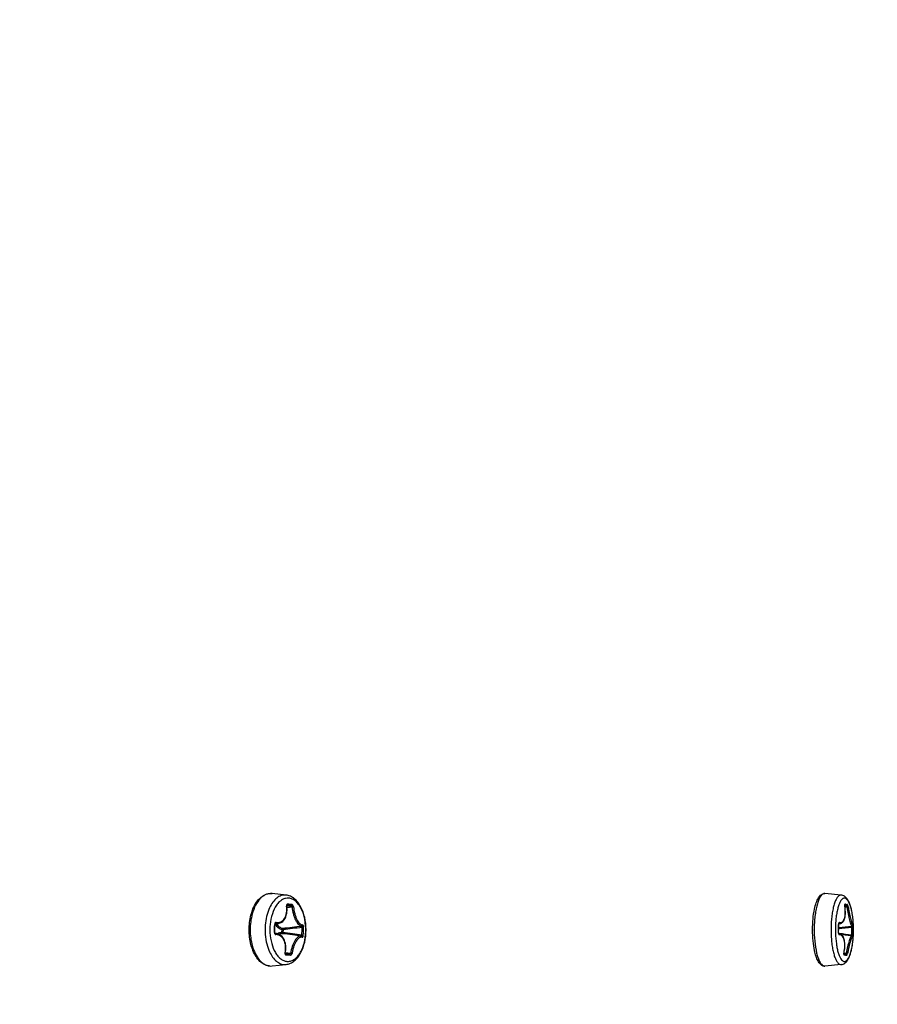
# Model space of a CAD drawing. Header units: millimetres. Extents: x 0 to 420, y 0 to 297.
# Tile 68 of 256: x 154.23 to 162.46, y 57.75 to 67.21. Entities that reach past the tile are written whole.
import ezdxf

# ---------------------------------------------------------------- set-up
doc = ezdxf.new("R2010")
doc.units = ezdxf.units.MM
doc.header["$LTSCALE"] = 23.1
doc.layers.get('0').update_dxf_attribs({"linetype": 'CONTINUOUS'})
doc.layers.add('DIM_PILOTEES', color=7, linetype='CONTINUOUS')
doc.styles.get("Standard").update_dxf_attribs({"font": 'txt', "width": 0.7})
doc.dimstyles.new('DIMSTYLE_1', dxfattribs={"dimtxt": 2.5, "dimasz": 3.5, "dimexe": 2, "dimexo": 0, "dimtad": 1, "dimdec": 0, "dimlfac": 10, "dimdsep": 46, "dimtxsty": 'Standard', "dimblk": '_FILLED', "dimblk1": '_FILLED', "dimblk2": '_FILLED', "dimcen": 0.09, "dimazin": 2, "dimtp": 1.2, "dimtm": 1.2, "dimtfac": 1, "dimtdec": 0, "dimtofl": 0, "dimtmove": 0, "dimatfit": 3, "dimldrblk": '_FILLED', "dimfxl": 0, "dimtolj": 1, "dimarcsym": 0})
doc.dimstyles.new('DIMSTYLE_7', dxfattribs={"dimtxt": 2.5, "dimasz": 3.5, "dimexe": 2, "dimexo": 0, "dimtad": 1, "dimlfac": 10, "dimdsep": 46, "dimtxsty": 'Standard', "dimblk": '_FILLED', "dimblk1": '_FILLED', "dimblk2": '_FILLED', "dimcen": 0.09, "dimazin": 2, "dimtp": 0.8, "dimtm": 0.8, "dimtfac": 1, "dimtofl": 0, "dimtmove": 0, "dimatfit": 3, "dimldrblk": '_FILLED', "dimfxl": 0, "dimtolj": 1, "dimarcsym": 0})

# ---------------------------------------------------------------- blocks, each defined once
blk = doc.blocks.new('_FILLED')
at = {"color": 0, "linetype": 'ByBlock'}
blk.add_solid([(0, 0), (-1, 0.1429), (-1, -0.1429)], dxfattribs=at)
blk = doc.blocks.new('*D11')
at = {"layer": 'DIM_PILOTEES', "color": 2, "linetype": 'Continuous'}
for p, q in [((71.9766, 76.6635), (71.9766, 40.0703)), ((176.2736, 76.6492), (176.2736, 40.0703)), ((71.9766, 42.0703), (124.1251, 42.0703)), ((176.2736, 42.0703), (124.1251, 42.0703))]:
    blk.add_line(p, q, dxfattribs=at)
at = {"layer": 'DIM_PILOTEES', "color": 2, "linetype": 'Continuous', "xscale": 3.5, "yscale": 3.5, "zscale": 3.5, "rotation": 180}
blk.add_blockref('_FILLED', (71.9766, 42.0703), dxfattribs=at)
at = {"layer": 'DIM_PILOTEES', "color": 2, "linetype": 'Continuous', "xscale": 3.5, "yscale": 3.5, "zscale": 3.5}
blk.add_blockref('_FILLED', (176.2736, 42.0703), dxfattribs=at)
at = {"layer": 'DIM_PILOTEES', "color": 2, "linetype": 'Continuous', "insert": (123.9097, 45.1953), "char_height": 2.5, "width": 10.714286, "attachment_point": 2, "line_spacing_factor": 0.9}
blk.add_mtext('{\\ftxt;\\W0.0001;\\H0.0001;\\~}{\\ftxt;\\W2.8571428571;\\H2.5; }{\\ftxt;\\W0.0001;\\H0.0001;\\~}', dxfattribs=at)
blk = doc.blocks.new('*D13')
at = {"layer": 'DIM_PILOTEES', "color": 2, "linetype": 'Continuous'}
for p, q in [((78.3252, 76.657), (78.3252, 46.986)), ((169.9252, 76.657), (169.9252, 46.986)), ((78.3252, 48.986), (124.1252, 48.986)), ((169.9252, 48.986), (124.1252, 48.986))]:
    blk.add_line(p, q, dxfattribs=at)
at = {"layer": 'DIM_PILOTEES', "color": 2, "linetype": 'Continuous', "xscale": 3.5, "yscale": 3.5, "zscale": 3.5, "rotation": 180}
blk.add_blockref('_FILLED', (78.3252, 48.986), dxfattribs=at)
at = {"layer": 'DIM_PILOTEES', "color": 2, "linetype": 'Continuous', "xscale": 3.5, "yscale": 3.5, "zscale": 3.5}
blk.add_blockref('_FILLED', (169.9252, 48.986), dxfattribs=at)
at = {"layer": 'DIM_PILOTEES', "color": 2, "linetype": 'Continuous', "insert": (123.7808, 52.111), "char_height": 2.5, "width": 8.035714, "attachment_point": 2, "line_spacing_factor": 0.9}
blk.add_mtext('{\\ftxt;\\W0.0001;\\H0.0001;\\~}{\\ftxt;\\W2.1428571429;\\H2.5; }{\\ftxt;\\W0.0001;\\H0.0001;\\~}', dxfattribs=at)

msp = doc.modelspace()

# ---------------------------------------------------------------- linework, layer by layer
at = {"color": 7, "linetype": 'Continuous'}
for p, q in [((156.6461, 58.8142), (156.6473, 58.814)), ((156.6473, 58.814), (156.6462, 58.8141)), ((156.7818, 58.7997), (156.6473, 58.814)), ((156.7818, 58.7997), (156.7808, 58.7998)), ((162.1114, 58.8002), (161.9545, 58.8145)), ((156.7888, 58.692), (156.832, 58.6968)), ((156.7893, 58.7009), (156.7895, 58.7009)), ((156.7903, 58.6807), (156.8403, 58.6859)), ((162.1444, 58.702), (162.145, 58.6957)), ((162.1454, 58.6929), (162.146, 58.6928)), ((162.1457, 58.6952), (162.1616, 58.6968)), ((162.1474, 58.684), (162.1676, 58.6859)), ((162.1474, 58.684), (162.1676, 58.6859)), ((162.1513, 58.6989), (162.1616, 58.6968)), ((162.1599, 58.7109), (162.1703, 58.7087)), ((156.6707, 58.4415), (156.6737, 58.4412)), ((156.7046, 58.5267), (156.677, 58.5232)), ((156.6793, 58.5268), (156.6816, 58.5271)), ((156.6816, 58.5271), (156.6799, 58.5271)), ((156.7401, 58.4717), (156.7391, 58.4394)), ((156.7531, 58.4712), (156.7521, 58.4388)), ((162.0851, 58.4415), (162.0863, 58.4413)), ((162.0868, 58.5254), (162.0863, 58.5201)), ((162.0863, 58.5181), (162.0863, 58.5184)), ((162.0863, 58.5184), (162.0875, 58.5181)), ((162.0993, 58.5263), (162.0882, 58.5251)), ((156.6893, 58.4297), (156.6765, 58.4313)), ((156.6775, 58.4305), (156.6786, 58.4304)), ((156.6778, 58.4304), (156.6786, 58.4304)), ((156.9263, 58.4068), (156.8429, 58.4175)), ((156.8482, 58.4168), (156.8484, 58.4168)), ((156.9296, 58.4062), (156.9263, 58.4068)), ((156.9313, 58.4058), (156.9296, 58.4062)), ((156.9319, 58.4067), (156.9323, 58.4075)), ((162.09, 58.4302), (162.0879, 58.4304)), ((162.0885, 58.4293), (162.0879, 58.4304)), ((162.211, 58.407), (162.1163, 58.4174)), ((162.213, 58.4065), (162.2129, 58.4157)), ((156.7748, 58.2376), (156.7758, 58.2374)), ((156.7751, 58.248), (156.8265, 58.242)), ((156.7756, 58.2362), (156.7753, 58.2363)), ((156.7756, 58.2362), (156.7753, 58.2363)), ((156.7965, 58.2342), (156.7756, 58.2362)), ((156.7758, 58.2374), (156.8176, 58.2322)), ((156.8033, 58.2222), (156.781, 58.2244)), ((156.8176, 58.2322), (156.7965, 58.2342)), ((156.8246, 58.2202), (156.8033, 58.2222)), ((162.1448, 58.2341), (162.1379, 58.2354)), ((162.1384, 58.2467), (162.139, 58.2465)), ((162.1385, 58.2443), (162.1607, 58.242)), ((162.1387, 58.2443), (162.1607, 58.242)), ((162.1539, 58.2323), (162.1448, 58.2341)), ((162.1552, 58.2321), (162.1539, 58.2323)), ((156.6473, 58.1191), (156.7818, 58.1334)), ((161.9417, 58.1203), (161.9465, 58.119)), ((162.1114, 58.1329), (161.9545, 58.1186))]:
    msp.add_line(p, q, dxfattribs=at)
for points in [[(156.7046, 58.5267), (156.7063, 58.527), (156.7157, 58.529), (156.7249, 58.532), (156.7337, 58.5362), (156.7421, 58.5414), (156.7499, 58.5476), (156.7572, 58.5547), (156.7639, 58.5628), (156.77, 58.5717), (156.7754, 58.5815), (156.7801, 58.592), (156.784, 58.6033), (156.7871, 58.6151), (156.7894, 58.6275), (156.7909, 58.6403), (156.7916, 58.6535), (156.7914, 58.667), (156.7904, 58.6806), (156.7888, 58.6925)], [(156.7888, 58.6925), (156.7886, 58.6944), (156.7885, 58.6961), (156.7885, 58.6975), (156.7887, 58.6988), (156.7889, 58.6998), (156.7892, 58.7007), (156.7894, 58.7013), (156.7896, 58.7015)], [(162.0993, 58.5263), (162.1015, 58.5266), (162.1082, 58.5283), (162.1146, 58.5312), (162.1206, 58.5352), (162.1261, 58.5403), (162.1311, 58.5465), (162.1357, 58.5538), (162.1397, 58.5621), (162.1432, 58.5713), (162.1461, 58.5812), (162.1484, 58.5919), (162.1501, 58.6033), (162.1512, 58.6152), (162.1517, 58.6276), (162.1516, 58.6405), (162.151, 58.6537), (162.1497, 58.6671), (162.148, 58.6808), (162.146, 58.6928)], [(162.146, 58.6928), (162.1457, 58.6941), (162.1455, 58.6959), (162.1453, 58.6976), (162.1452, 58.6991), (162.1451, 58.7005), (162.1451, 58.7018), (162.1452, 58.7028), (162.1453, 58.7037), (162.1454, 58.7043), (162.1454, 58.7047)], [(156.6737, 58.4412), (156.6743, 58.4526), (156.6749, 58.466), (156.6754, 58.4795), (156.6758, 58.4929), (156.676, 58.5064), (156.6761, 58.5179)], [(156.6769, 58.4309), (156.6764, 58.4315), (156.6758, 58.4322), (156.6753, 58.4331), (156.6748, 58.4342), (156.6744, 58.4355), (156.674, 58.4369), (156.6738, 58.4384), (156.6737, 58.4399), (156.6737, 58.4412)], [(156.6761, 58.5179), (156.6762, 58.5198), (156.6765, 58.5214), (156.6769, 58.5228)], [(156.6769, 58.5228), (156.6774, 58.5241), (156.6779, 58.5251), (156.6785, 58.526), (156.6791, 58.5266), (156.6795, 58.5269), (156.6798, 58.5271), (156.6799, 58.5271)], [(162.0863, 58.4413), (162.0868, 58.4527), (162.0872, 58.4661), (162.0875, 58.4796), (162.0876, 58.4931), (162.0876, 58.5066), (162.0875, 58.5181)], [(162.0879, 58.4304), (162.0876, 58.4311), (162.0872, 58.4323), (162.0868, 58.4338), (162.0865, 58.4355), (162.0863, 58.4374), (162.0863, 58.4395), (162.0863, 58.4413)], [(162.0875, 58.5181), (162.0875, 58.5199), (162.0877, 58.5218), (162.0879, 58.5235), (162.0882, 58.525)], [(162.0882, 58.525), (162.0885, 58.5262), (162.0889, 58.5272), (162.0892, 58.5279), (162.0894, 58.5282)], [(156.6778, 58.4304), (156.6778, 58.4304), (156.6776, 58.4305), (156.6773, 58.4306), (156.6769, 58.4309)], [(156.7749, 58.2464), (156.7772, 58.2584), (156.7791, 58.2725), (156.7802, 58.2864), (156.7803, 58.3002), (156.7795, 58.3138), (156.7778, 58.327), (156.7753, 58.3397), (156.7719, 58.3518), (156.7677, 58.3634), (156.7627, 58.3742), (156.7569, 58.3843), (156.7504, 58.3935), (156.7433, 58.4018), (156.7355, 58.4091), (156.7272, 58.4154), (156.7183, 58.4206), (156.709, 58.4248), (156.6993, 58.4278), (156.6892, 58.4297)], [(162.1185, 58.4153), (162.1126, 58.4207), (162.1062, 58.425), (162.0995, 58.428), (162.0926, 58.4298), (162.0899, 58.4302)], [(162.139, 58.2464), (162.1413, 58.2583), (162.1436, 58.2722), (162.1452, 58.286), (162.1463, 58.2996), (162.1467, 58.313), (162.1466, 58.326), (162.1459, 58.3386), (162.1445, 58.3507), (162.1426, 58.3623), (162.1401, 58.3732), (162.1369, 58.3834), (162.1332, 58.3928), (162.1289, 58.4013), (162.124, 58.4089), (162.1185, 58.4153)], [(162.2143, 58.4062), (162.212, 58.4069), (162.211, 58.407)], [(162.219, 58.4029), (162.2181, 58.4037), (162.2163, 58.4051), (162.2143, 58.4062)], [(156.7756, 58.2358), (156.7756, 58.2358), (156.7755, 58.236), (156.7753, 58.2364), (156.775, 58.2371), (156.7747, 58.238), (156.7745, 58.2392), (156.7744, 58.2405), (156.7744, 58.2421), (156.7745, 58.2438), (156.7747, 58.2456), (156.7749, 58.2464)], [(162.1379, 58.2354), (162.1379, 58.2365), (162.1379, 58.2378), (162.1379, 58.2392), (162.138, 58.2407), (162.1382, 58.2423), (162.1385, 58.2439), (162.1388, 58.2456), (162.139, 58.2464)], [(162.1383, 58.2328), (162.1383, 58.2327), (162.1382, 58.2329), (162.1382, 58.2332), (162.1381, 58.2337), (162.138, 58.2345), (162.1379, 58.2354)]]:
    msp.add_lwpolyline(points, dxfattribs=at)
for centre, radius, start, end in [((161.9519, 58.7861), 0.0286, 84.7929, 93.43758), ((162.1056, 58.7358), 0.0647, 79.12189, 84.77333), ((156.9625, 58.5208), 0.3733, 155.16043, 156.38528), ((156.5621, 58.6572), 0.2274, 8.881, 9.02685), ((156.7879, 58.7077), 0.00685, 282.35789, 285.05921), ((156.5938, 56.4515), 2.2579, 84.48225, 85.02757), ((156.5981, 56.4296), 2.2919, 84.48254, 85.04237), ((156.6209, 56.7343), 1.9738, 83.86103, 84.47691), ((156.6253, 56.7133), 2.0069, 83.86505, 84.47576), ((162.2095, 58.7047), 0.0651, 187.92271, 190.44968), ((162.079, 58.3221), 0.3837, 79.13974, 80.0771), ((162.0802, 58.2938), 0.4246, 79.18677, 80.772), ((157.1675, 58.4666), 0.5864, 175.63731, 182.25761), ((157.1596, 58.4666), 0.5326, 174.54978, 183.12382), ((155.1042, 58.5288), 1.5689, 356.81069, 359.61911), ((156.8209, 58.6108), 0.1694, 211.6245, 212.72721), ((155.3201, 71.8167), 13.4113, 276.11174, 276.90858), ((155.3852, 71.3612), 12.9624, 276.05759, 276.87181), ((155.5903, 58.4957), 1.3458, 356.5927, 359.83966), ((155.593, 58.4953), 1.3571, 356.59531, 359.84227), ((163.006, 58.4666), 1.1696, 179.99772, 180.21565), ((163.1732, 58.4666), 1.1596, 177.50573, 181.38745), ((163.1091, 58.4666), 1.0533, 176.99914, 181.78145), ((162.1286, 58.4396), 0.0436, 177.67842, 179.63072), ((160.7962, 58.5002), 1.2903, 357.39318, 0.7937), ((162.1281, 58.4396), 0.0431, 177.3956, 177.67604), ((162.1304, 58.519), 0.0441, 178.65521, 180.8163), ((162.1203, 58.52), 0.0339, 167.97761, 170.88814), ((160.593, 73.4813), 15.0768, 275.68848, 276.17224), ((160.5173, 74.1494), 15.7384, 275.72624, 276.19077), ((162.0966, 58.5635), 0.0375, 258.00216, 258.56782), ((161.0126, 58.4727), 1.2016, 357.28271, 0.91806), ((161.0143, 58.4721), 1.2117, 357.28445, 0.9198), ((161.1911, 58.4666), 1.0385, 355.41546, 2.64527), ((156.6788, 58.3477), 0.0827, 82.79733, 90.19495), ((155.0072, 44.0129), 14.521, 82.73733, 83.1212), ((155.2351, 45.7926), 12.7369, 82.33597, 83.15978), ((162.0863, 58.3966), 0.0338, 86.21461, 87.27714), ((162.0863, 58.3968), 0.0335, 83.95342, 86.2158), ((160.4355, 43.6319), 14.8903, 83.14457, 83.60707), ((156.8053, 58.2395), 0.0332, 167.4755, 169.91452), ((156.7763, 58.261), 0.0147, 256.51731, 264.4745), ((156.7735, 58.2298), 0.00667, 70.82585, 72.98685), ((162.2003, 58.2333), 0.0634, 169.07855, 170.43239), ((162.1984, 58.2337), 0.0614, 167.75854, 169.08057), ((161.8771, 56.7894), 1.459, 79.13089, 79.59309), ((161.9511, 57.1728), 1.0686, 78.58183, 79.14943), ((162.1546, 58.2334), 0.00122, 263.75718, 269.03348), ((156.6355, 58.2315), 0.1131, 263.10618, 264.47248), ((156.634, 58.2446), 0.1262, 264.4884, 276.0393), ((156.6354, 58.2312), 0.1127, 264.49265, 276.03618), ((156.7704, 58.2408), 0.108, 264.49012, 276.06142), ((161.9535, 58.153), 0.0347, 246.77283, 250.11933), ((161.9502, 58.1658), 0.0474, 259.13671, 275.14874)]:
    msp.add_arc(centre, radius, start, end, dxfattribs=at)
for points, knots in [([(156.6462, 58.8141), (156.6366, 58.8151), (156.6168, 58.8144), (156.5877, 58.8057), (156.5599, 58.7895), (156.5237, 58.7575), (156.4856, 58.7006), (156.4659, 58.6477), (156.4579, 58.6188)], [0, 0, 0, 0, 0.098798, 0.200335, 0.308456, 0.425856, 0.692386, 1, 1, 1, 1]), ([(156.4647, 58.6667), (156.4739, 58.689), (156.495, 58.7299), (156.5378, 58.7797), (156.5817, 58.8062), (156.6186, 58.8148), (156.637, 58.815), (156.6461, 58.8142)], [0, 0, 0, 0, 0.290079, 0.548321, 0.780091, 0.890628, 1, 1, 1, 1]), ([(156.7808, 58.7998), (156.766, 58.8013), (156.7342, 58.7975), (156.6904, 58.7725), (156.6523, 58.7313), (156.6326, 58.6967), (156.6238, 58.6776)], [0, 0, 0, 0, 0.211102, 0.439694, 0.701128, 1, 1, 1, 1]), ([(156.8088, 58.7702), (156.7984, 58.7712), (156.7766, 58.7697), (156.7451, 58.757), (156.716, 58.7346), (156.6795, 58.6912), (156.6456, 58.6177), (156.6327, 58.5523), (156.6294, 58.5172)], [0, 0, 0, 0, 0.092629, 0.189623, 0.295982, 0.414486, 0.688165, 1, 1, 1, 1]), ([(156.7818, 58.1334), (156.7961, 58.1349), (156.8247, 58.1428), (156.8632, 58.1668), (156.8964, 58.2008), (156.9345, 58.2592), (156.966, 58.3491), (156.9785, 58.4666), (156.966, 58.5841), (156.9345, 58.6739), (156.8964, 58.7323), (156.8632, 58.7664), (156.8247, 58.7904), (156.7961, 58.7982), (156.7818, 58.7997)], [0, 0, 0, 0, 0.051719, 0.105112, 0.161527, 0.22199, 0.35526, 0.500005, 0.644749, 0.778017, 0.838478, 0.89489, 0.948281, 1, 1, 1, 1]), ([(156.79, 58.163), (156.8012, 58.1619), (156.8249, 58.1638), (156.8586, 58.1789), (156.8895, 58.205), (156.9165, 58.2408), (156.939, 58.2849), (156.9626, 58.3544), (156.9758, 58.4504), (156.967, 58.5647), (156.9393, 58.6527), (156.9051, 58.7093), (156.8763, 58.7409), (156.844, 58.7624), (156.8203, 58.769), (156.8088, 58.7702)], [0, 0, 0, 0, 0.044492, 0.091468, 0.143577, 0.202125, 0.267205, 0.338023, 0.490643, 0.64551, 0.787055, 0.849302, 0.904927, 0.954521, 1, 1, 1, 1]), ([(161.9502, 58.8146), (161.947, 58.8144), (161.9404, 58.8129), (161.931, 58.8074), (161.9219, 58.799), (161.9094, 58.7829), (161.8954, 58.7554), (161.8814, 58.7147), (161.8696, 58.6655), (161.8606, 58.6095), (161.8547, 58.5485), (161.8511, 58.4634), (161.855, 58.3606), (161.8691, 58.2642), (161.8873, 58.1993), (161.9023, 58.1628), (161.9187, 58.1362), (161.9328, 58.1241), (161.9398, 58.1211)], [0, 0, 0, 0, 0.012833, 0.027017, 0.043366, 0.062355, 0.108961, 0.167108, 0.235656, 0.312738, 0.396025, 0.482891, 0.656102, 0.810436, 0.87458, 0.927708, 0.969145, 1, 1, 1, 1]), ([(161.8555, 58.6666), (161.8598, 58.687), (161.8693, 58.7235), (161.8868, 58.7652), (161.9041, 58.7904), (161.9184, 58.8045), (161.9354, 58.8136), (161.9483, 58.8151), (161.9545, 58.8145)], [0, 0, 0, 0, 0.325829, 0.590657, 0.702106, 0.803965, 0.902071, 1, 1, 1, 1]), ([(162.1114, 58.8002), (162.1086, 58.8005), (162.1026, 58.8001), (162.0937, 58.7965), (162.0852, 58.7903), (162.0734, 58.7777), (162.06, 58.755), (162.0463, 58.7206), (162.0346, 58.6781), (162.0251, 58.6289), (162.0182, 58.5745), (162.0156, 58.5366), (162.0147, 58.517)], [0, 0, 0, 0, 0.027344, 0.056405, 0.089185, 0.127001, 0.220145, 0.337788, 0.478362, 0.638602, 0.814165, 1, 1, 1, 1]), ([(162.1475, 58.7702), (162.1449, 58.7707), (162.1395, 58.7708), (162.1314, 58.7685), (162.1235, 58.7636), (162.1127, 58.7531), (162.1003, 58.7336), (162.0876, 58.7036), (162.0766, 58.6661), (162.0676, 58.6223), (162.0609, 58.5735), (162.0582, 58.5393), (162.0573, 58.5217)], [0, 0, 0, 0, 0.027916, 0.056815, 0.088929, 0.125827, 0.217035, 0.333277, 0.473344, 0.634134, 0.81137, 1, 1, 1, 1]), ([(162.1114, 58.1329), (162.1176, 58.1335), (162.1296, 58.1364), (162.1506, 58.1479), (162.1713, 58.1705), (162.1893, 58.2044), (162.2035, 58.245), (162.2147, 58.2921), (162.223, 58.345), (162.2282, 58.4021), (162.2301, 58.4615), (162.2288, 58.521), (162.2241, 58.5787), (162.2175, 58.6244), (162.2105, 58.6585), (162.2029, 58.6887), (162.1919, 58.7223), (162.1747, 58.7573), (162.1552, 58.7811), (162.1353, 58.7942), (162.1238, 58.7982), (162.1178, 58.7993)], [0, 0, 0, 0, 0.024783, 0.048733, 0.095251, 0.145143, 0.20221, 0.267307, 0.339525, 0.417, 0.497341, 0.57791, 0.656052, 0.729315, 0.763478, 0.795737, 0.854172, 0.905113, 0.951803, 0.975466, 1, 1, 1, 1]), ([(162.2285, 58.5145), (162.227, 58.547), (162.2227, 58.5941), (162.2118, 58.6533), (162.202, 58.6907), (162.1905, 58.7221), (162.1759, 58.7502), (162.1594, 58.7679), (162.1475, 58.7702)], [0, 0, 0, 0, 0.352144, 0.510003, 0.650407, 0.770351, 0.868057, 1, 1, 1, 1]), ([(156.4452, 58.6075), (156.4465, 58.6126), (156.452, 58.6327), (156.4589, 58.6524), (156.4647, 58.6667)], [0, 0, 0, 0, 0.255977, 1, 1, 1, 1]), ([(156.6205, 58.6704), (156.6099, 58.6462), (156.5931, 58.5937), (156.585, 58.5394), (156.5828, 58.5112)], [0, 0, 0, 0, 0.482499, 1, 1, 1, 1]), ([(156.6885, 58.5376), (156.6961, 58.5364), (156.7115, 58.5362), (156.7338, 58.5429), (156.7535, 58.5566), (156.7695, 58.5763), (156.7811, 58.601), (156.7907, 58.6399), (156.7901, 58.6714), (156.7869, 58.6923)], [0, 0, 0, 0, 0.107842, 0.213626, 0.322655, 0.439406, 0.566294, 0.70346, 1, 1, 1, 1]), ([(156.7962, 58.7129), (156.7946, 58.7131), (156.791, 58.7121), (156.7876, 58.7071), (156.7861, 58.7005), (156.7863, 58.6955), (156.7868, 58.6929)], [0, 0, 0, 0, 0.189282, 0.408586, 0.683005, 1, 1, 1, 1]), ([(156.7962, 58.7129), (156.7965, 58.7104), (156.7958, 58.7054), (156.7918, 58.7017), (156.7897, 58.7011)], [0, 0, 0, 0, 0.529653, 1, 1, 1, 1]), ([(156.8398, 58.7087), (156.8402, 58.706), (156.8392, 58.7005), (156.8344, 58.6971), (156.832, 58.6968)], [0, 0, 0, 0, 0.526784, 1, 1, 1, 1]), ([(156.8403, 58.6859), (156.8398, 58.6885), (156.8381, 58.693), (156.8341, 58.6966), (156.832, 58.6968)], [0, 0, 0, 0, 0.567552, 1, 1, 1, 1]), ([(156.8534, 58.6864), (156.8532, 58.6891), (156.852, 58.6945), (156.8485, 58.7026), (156.8435, 58.7083), (156.8398, 58.7087)], [0, 0, 0, 0, 0.300714, 0.586285, 1, 1, 1, 1]), ([(156.8534, 58.6864), (156.8515, 58.6868), (156.8471, 58.6868), (156.8427, 58.6864), (156.8403, 58.6859)], [0, 0, 0, 0, 0.447027, 1, 1, 1, 1]), ([(156.8403, 58.6859), (156.8423, 58.6629), (156.8481, 58.6289), (156.8614, 58.5864), (156.8734, 58.5584), (156.887, 58.535), (156.9017, 58.5173), (156.917, 58.5058), (156.9283, 58.5028), (156.9333, 58.5028)], [0, 0, 0, 0, 0.318905, 0.472442, 0.614166, 0.739232, 0.844554, 0.929959, 1, 1, 1, 1]), ([(156.8534, 58.6864), (156.8555, 58.6646), (156.8613, 58.6326), (156.8741, 58.5924), (156.8855, 58.5658), (156.8983, 58.5437), (156.9121, 58.527), (156.9263, 58.5161), (156.9368, 58.5131), (156.9415, 58.5131)], [0, 0, 0, 0, 0.319769, 0.473851, 0.616036, 0.741324, 0.846482, 0.93121, 1, 1, 1, 1]), ([(161.8365, 58.4666), (161.8365, 58.5017), (161.8394, 58.5688), (161.8488, 58.6354), (161.8555, 58.6666)], [0, 0, 0, 0, 0.523185, 1, 1, 1, 1]), ([(162.0959, 58.5376), (162.1007, 58.5365), (162.1109, 58.5361), (162.1252, 58.5437), (162.1363, 58.5579), (162.1445, 58.5775), (162.1496, 58.602), (162.1523, 58.6411), (162.1493, 58.672), (162.1454, 58.6929)], [0, 0, 0, 0, 0.07928, 0.158976, 0.252213, 0.366032, 0.501477, 0.655794, 1, 1, 1, 1]), ([(162.1483, 58.7129), (162.1477, 58.713), (162.1462, 58.7124), (162.1451, 58.7099), (162.1445, 58.7064), (162.1444, 58.7036), (162.1444, 58.702)], [0, 0, 0, 0, 0.140669, 0.338176, 0.627219, 1, 1, 1, 1]), ([(162.1483, 58.7129), (162.1486, 58.7113), (162.1484, 58.7077), (162.1465, 58.7047), (162.1453, 58.7035)], [0, 0, 0, 0, 0.502084, 1, 1, 1, 1]), ([(162.1703, 58.7087), (162.1708, 58.7061), (162.1695, 58.7001), (162.1643, 58.6971), (162.1616, 58.6968)], [0, 0, 0, 0, 0.504699, 1, 1, 1, 1]), ([(162.1676, 58.6859), (162.167, 58.6884), (162.1658, 58.692), (162.1635, 58.6955), (162.1622, 58.6967), (162.1616, 58.6968)], [0, 0, 0, 0, 0.622879, 0.855645, 1, 1, 1, 1]), ([(162.179, 58.6864), (162.1785, 58.6866), (162.1771, 58.6868), (162.1733, 58.6867), (162.17, 58.6863), (162.1676, 58.6859)], [0, 0, 0, 0, 0.13987, 0.374473, 1, 1, 1, 1]), ([(162.1676, 58.6859), (162.1709, 58.663), (162.1763, 58.6296), (162.185, 58.5869), (162.1914, 58.5591), (162.1978, 58.536), (162.2036, 58.5189), (162.2083, 58.5085), (162.2119, 58.5038), (162.2137, 58.5028), (162.2145, 58.5028)], [0, 0, 0, 0, 0.362297, 0.532269, 0.684197, 0.811059, 0.907331, 0.969673, 0.988226, 1, 1, 1, 1]), ([(162.179, 58.6864), (162.1786, 58.6891), (162.1776, 58.6942), (162.1754, 58.7011), (162.1733, 58.7059), (162.1713, 58.7085), (162.1703, 58.7087)], [0, 0, 0, 0, 0.336423, 0.642049, 0.871653, 1, 1, 1, 1]), ([(162.179, 58.6864), (162.1807, 58.6756), (162.1842, 58.654), (162.19, 58.6224), (162.1962, 58.5928), (162.2024, 58.5665), (162.2083, 58.5446), (162.2137, 58.5284), (162.218, 58.5186), (162.2211, 58.5141), (162.2227, 58.5131), (162.2234, 58.5131)], [0, 0, 0, 0, 0.182565, 0.363141, 0.533573, 0.685883, 0.812943, 0.909137, 0.971019, 0.989073, 1, 1, 1, 1]), ([(156.4453, 58.3255), (156.4334, 58.3713), (156.4223, 58.4665), (156.4334, 58.5616), (156.4452, 58.6075)], [0, 0, 0, 0, 0.49998, 1, 1, 1, 1]), ([(156.4579, 58.6188), (156.4443, 58.5694), (156.4317, 58.4665), (156.4443, 58.3636), (156.4579, 58.3143)], [0, 0, 0, 0, 0.500008, 1, 1, 1, 1]), ([(156.6885, 58.5376), (156.6866, 58.5379), (156.6823, 58.5373), (156.6771, 58.5329), (156.6738, 58.5262), (156.6731, 58.5211), (156.673, 58.5184)], [0, 0, 0, 0, 0.211721, 0.442932, 0.708282, 1, 1, 1, 1]), ([(156.6885, 58.5376), (156.6884, 58.5352), (156.6872, 58.5307), (156.6835, 58.5275), (156.6816, 58.5271)], [0, 0, 0, 0, 0.550054, 1, 1, 1, 1]), ([(162.0959, 58.5376), (162.095, 58.5378), (162.0929, 58.5376), (162.0903, 58.5353), (162.0883, 58.5317), (162.0874, 58.5287), (162.0871, 58.5271)], [0, 0, 0, 0, 0.182529, 0.395129, 0.667521, 1, 1, 1, 1]), ([(162.0959, 58.5376), (162.0959, 58.5354), (162.0946, 58.531), (162.091, 58.5281), (162.089, 58.5274)], [0, 0, 0, 0, 0.513457, 1, 1, 1, 1]), ([(156.5816, 58.4435), (156.5828, 58.4128), (156.5897, 58.3534), (156.6067, 58.2959), (156.6177, 58.2694)], [0, 0, 0, 0, 0.516718, 1, 1, 1, 1]), ([(156.6707, 58.4415), (156.6705, 58.4388), (156.671, 58.4335), (156.6738, 58.4264), (156.6786, 58.4214), (156.6828, 58.42), (156.6848, 58.42)], [0, 0, 0, 0, 0.287635, 0.555351, 0.790539, 1, 1, 1, 1]), ([(156.673, 58.5184), (156.6735, 58.5184), (156.6742, 58.5183), (156.6752, 58.5182), (156.6758, 58.5181), (156.6761, 58.518), (156.6761, 58.5179)], [0, 0, 0, 0, 0.416025, 0.728208, 0.923167, 1, 1, 1, 1]), ([(156.6784, 58.5193), (156.6862, 58.5072), (156.7034, 58.4863), (156.7282, 58.4739), (156.7401, 58.4717)], [0, 0, 0, 0, 0.543436, 1, 1, 1, 1]), ([(156.6816, 58.5271), (156.6835, 58.5268), (156.6911, 58.5259), (156.6989, 58.526), (156.7046, 58.5267)], [0, 0, 0, 0, 0.254256, 1, 1, 1, 1]), ([(156.6907, 58.5249), (156.698, 58.5139), (156.7141, 58.4949), (156.737, 58.4836), (156.748, 58.4816)], [0, 0, 0, 0, 0.5422, 1, 1, 1, 1]), ([(156.7401, 58.4717), (156.7402, 58.4741), (156.7417, 58.4786), (156.7459, 58.4814), (156.748, 58.4816)], [0, 0, 0, 0, 0.528816, 1, 1, 1, 1]), ([(156.7401, 58.4717), (156.7409, 58.4717), (156.7453, 58.4714), (156.7496, 58.4712), (156.7531, 58.4712)], [0, 0, 0, 0, 0.198473, 1, 1, 1, 1]), ([(156.7531, 58.4712), (156.7529, 58.4736), (156.7522, 58.4774), (156.7496, 58.4813), (156.748, 58.4816)], [0, 0, 0, 0, 0.597532, 1, 1, 1, 1]), ([(156.9415, 58.5131), (156.9416, 58.5107), (156.9401, 58.5057), (156.9356, 58.503), (156.9333, 58.5028)], [0, 0, 0, 0, 0.514638, 1, 1, 1, 1]), ([(156.9361, 58.4919), (156.9363, 58.4945), (156.9361, 58.4979), (156.935, 58.5017), (156.9338, 58.5028), (156.9333, 58.5028)], [0, 0, 0, 0, 0.648075, 0.867602, 1, 1, 1, 1]), ([(156.9501, 58.4916), (156.9481, 58.4919), (156.9435, 58.492), (156.9388, 58.492), (156.9361, 58.4919)], [0, 0, 0, 0, 0.422322, 1, 1, 1, 1]), ([(156.9501, 58.4916), (156.9501, 58.4943), (156.9497, 58.4996), (156.9479, 58.5069), (156.9444, 58.5131), (156.9415, 58.5131)], [0, 0, 0, 0, 0.33712, 0.636297, 1, 1, 1, 1]), ([(161.8555, 58.2664), (161.849, 58.297), (161.8397, 58.3622), (161.8366, 58.4278), (161.8365, 58.4622)], [0, 0, 0, 0, 0.476791, 1, 1, 1, 1]), ([(162.085, 58.4399), (162.085, 58.439), (162.0851, 58.4359), (162.0855, 58.4328), (162.086, 58.4305)], [0, 0, 0, 0, 0.258784, 1, 1, 1, 1]), ([(162.0891, 58.5268), (162.09, 58.5266), (162.0933, 58.5261), (162.0968, 58.526), (162.0993, 58.5263)], [0, 0, 0, 0, 0.256829, 1, 1, 1, 1]), ([(162.2141, 58.4919), (162.2142, 58.4933), (162.2143, 58.4958), (162.2144, 58.4988), (162.2145, 58.5008), (162.2146, 58.5018), (162.2145, 58.5024), (162.2146, 58.5027), (162.2145, 58.5028)], [0, 0, 0, 0, 0.376947, 0.700101, 0.825484, 0.919693, 0.978712, 1, 1, 1, 1]), ([(162.2259, 58.4916), (162.2255, 58.4918), (162.2241, 58.4918), (162.2216, 58.492), (162.2181, 58.492), (162.2154, 58.492), (162.2141, 58.4919)], [0, 0, 0, 0, 0.102903, 0.33212, 0.649171, 1, 1, 1, 1]), ([(162.2234, 58.5131), (162.2235, 58.5107), (162.2217, 58.5055), (162.2169, 58.503), (162.2145, 58.5028)], [0, 0, 0, 0, 0.500832, 1, 1, 1, 1]), ([(162.2259, 58.4916), (162.2258, 58.4943), (162.2256, 58.4994), (162.2252, 58.5053), (162.2247, 58.5092), (162.2243, 58.5113), (162.224, 58.5124), (162.2236, 58.5131), (162.2234, 58.5131)], [0, 0, 0, 0, 0.372649, 0.693929, 0.818717, 0.912743, 0.972757, 1, 1, 1, 1]), ([(156.6278, 58.4375), (156.6297, 58.4027), (156.6397, 58.3367), (156.6691, 58.2612), (156.702, 58.2137), (156.7289, 58.1874), (156.7583, 58.1696), (156.7796, 58.164), (156.79, 58.163)], [0, 0, 0, 0, 0.306135, 0.580873, 0.701657, 0.810463, 0.908753, 1, 1, 1, 1]), ([(156.6848, 58.42), (156.6849, 58.4224), (156.6841, 58.4268), (156.6804, 58.4301), (156.6786, 58.4304)], [0, 0, 0, 0, 0.556118, 1, 1, 1, 1]), ([(156.7729, 58.2467), (156.7776, 58.2678), (156.7801, 58.3001), (156.7731, 58.341), (156.7631, 58.3679), (156.7485, 58.3904), (156.7299, 58.4074), (156.7082, 58.4178), (156.6926, 58.42), (156.6848, 58.42)], [0, 0, 0, 0, 0.292013, 0.429991, 0.559145, 0.678661, 0.789649, 0.89525, 1, 1, 1, 1]), ([(156.7391, 58.4394), (156.7324, 58.4395), (156.7187, 58.4374), (156.7062, 58.4314), (156.7003, 58.4276)], [0, 0, 0, 0, 0.485321, 1, 1, 1, 1]), ([(156.7464, 58.4294), (156.7438, 58.4295), (156.7332, 58.4289), (156.7228, 58.4255), (156.7157, 58.4218)], [0, 0, 0, 0, 0.244504, 1, 1, 1, 1]), ([(156.7391, 58.4394), (156.739, 58.437), (156.7402, 58.4325), (156.7443, 58.4297), (156.7464, 58.4294)], [0, 0, 0, 0, 0.531729, 1, 1, 1, 1]), ([(156.7391, 58.4394), (156.7399, 58.4393), (156.7442, 58.439), (156.7486, 58.4389), (156.7521, 58.4388)], [0, 0, 0, 0, 0.198473, 1, 1, 1, 1]), ([(156.7464, 58.4294), (156.7479, 58.4294), (156.751, 58.4329), (156.7518, 58.4365), (156.7521, 58.4388)], [0, 0, 0, 0, 0.390883, 1, 1, 1, 1]), ([(156.9263, 58.4068), (156.9215, 58.4074), (156.9104, 58.406), (156.8948, 58.3969), (156.8796, 58.3817), (156.8653, 58.361), (156.8523, 58.3356), (156.8371, 58.2961), (156.8297, 58.264), (156.8265, 58.242)], [0, 0, 0, 0, 0.0718, 0.156444, 0.259649, 0.382326, 0.522281, 0.675422, 1, 1, 1, 1]), ([(156.9378, 58.3955), (156.9334, 58.3968), (156.9229, 58.3967), (156.9077, 58.3891), (156.893, 58.3754), (156.8816, 58.3598), (156.8729, 58.3449), (156.8642, 58.3274), (156.8546, 58.3033), (156.8456, 58.2726), (156.8413, 58.2511), (156.8396, 58.2403)], [0, 0, 0, 0, 0.069779, 0.151163, 0.251825, 0.373518, 0.441735, 0.514207, 0.669339, 0.833313, 1, 1, 1, 1]), ([(156.9306, 58.406), (156.931, 58.406), (156.9315, 58.4062), (156.9318, 58.4066), (156.9319, 58.4067)], [0, 0, 0, 0, 0.701738, 1, 1, 1, 1]), ([(156.9378, 58.3955), (156.9381, 58.3978), (156.9371, 58.4023), (156.9334, 58.4052), (156.9313, 58.4058)], [0, 0, 0, 0, 0.514766, 1, 1, 1, 1]), ([(156.9323, 58.4075), (156.9329, 58.4086), (156.9336, 58.4113), (156.9338, 58.4141), (156.9337, 58.4157)], [0, 0, 0, 0, 0.435151, 1, 1, 1, 1]), ([(156.9477, 58.4147), (156.9469, 58.4148), (156.9423, 58.4153), (156.9376, 58.4155), (156.9337, 58.4157)], [0, 0, 0, 0, 0.169396, 1, 1, 1, 1]), ([(156.9378, 58.3955), (156.9389, 58.3952), (156.9411, 58.3959), (156.9429, 58.398), (156.945, 58.4014), (156.9469, 58.4071), (156.9475, 58.4121), (156.9477, 58.4147)], [0, 0, 0, 0, 0.146804, 0.244025, 0.362385, 0.656485, 1, 1, 1, 1]), ([(162.0139, 58.4385), (162.0144, 58.4189), (162.0163, 58.3805), (162.0221, 58.325), (162.0305, 58.274), (162.0413, 58.2291), (162.0541, 58.1916), (162.0668, 58.1658), (162.0781, 58.1503), (162.0883, 58.1399), (162.0975, 58.1345), (162.1037, 58.1333)], [0, 0, 0, 0, 0.17834, 0.348982, 0.507041, 0.648183, 0.768913, 0.86701, 0.907516, 0.942673, 1, 1, 1, 1]), ([(162.0563, 58.4338), (162.0574, 58.3997), (162.0613, 58.35), (162.072, 58.2875), (162.0818, 58.2477), (162.0934, 58.2145), (162.1064, 58.1887), (162.1206, 58.1708), (162.1324, 58.164), (162.1379, 58.163)], [0, 0, 0, 0, 0.349772, 0.507689, 0.648515, 0.768917, 0.866818, 0.942334, 1, 1, 1, 1]), ([(162.086, 58.4305), (162.0864, 58.4291), (162.0876, 58.4249), (162.0911, 58.42), (162.0941, 58.42)], [0, 0, 0, 0, 0.335438, 1, 1, 1, 1]), ([(162.0941, 58.42), (162.0941, 58.4221), (162.0932, 58.4262), (162.09, 58.4291), (162.0882, 58.4298)], [0, 0, 0, 0, 0.515829, 1, 1, 1, 1]), ([(162.1384, 58.2467), (162.143, 58.2679), (162.147, 58.2996), (162.1455, 58.3404), (162.1411, 58.3671), (162.1336, 58.3894), (162.1231, 58.4064), (162.1097, 58.4176), (162.0991, 58.42), (162.0941, 58.42)], [0, 0, 0, 0, 0.33049, 0.483701, 0.621703, 0.740891, 0.840396, 0.923713, 1, 1, 1, 1]), ([(162.1379, 58.163), (162.1403, 58.1625), (162.1454, 58.1623), (162.156, 58.1651), (162.169, 58.1752), (162.1822, 58.1943), (162.1945, 58.2207), (162.2053, 58.2538), (162.2145, 58.2928), (162.2217, 58.3367), (162.225, 58.3675), (162.2263, 58.3835)], [0, 0, 0, 0, 0.029, 0.058799, 0.128181, 0.218762, 0.333566, 0.472034, 0.631759, 0.80919, 1, 1, 1, 1]), ([(162.211, 58.407), (162.2092, 58.4072), (162.2062, 58.4045), (162.2032, 58.4002), (162.1988, 58.3921), (162.1933, 58.3784), (162.1866, 58.358), (162.1797, 58.3331), (162.1703, 58.294), (162.1643, 58.2632), (162.1607, 58.242)], [0, 0, 0, 0, 0.03132, 0.057965, 0.092822, 0.186956, 0.31133, 0.461274, 0.630706, 1, 1, 1, 1]), ([(162.2215, 58.3955), (162.2211, 58.3961), (162.2197, 58.3969), (162.2171, 58.3956), (162.2148, 58.393), (162.2122, 58.3888), (162.2093, 58.3829), (162.2062, 58.3755), (162.2029, 58.3666), (162.1981, 58.3521), (162.192, 58.331), (162.1849, 58.303), (162.1782, 58.2723), (162.174, 58.2511), (162.172, 58.2403)], [0, 0, 0, 0, 0.012099, 0.025493, 0.046055, 0.075579, 0.11444, 0.162525, 0.21946, 0.284684, 0.437027, 0.612559, 0.803093, 1, 1, 1, 1]), ([(162.2247, 58.4147), (162.2243, 58.4149), (162.2229, 58.415), (162.2204, 58.4153), (162.2169, 58.4155), (162.2142, 58.4157), (162.2129, 58.4157)], [0, 0, 0, 0, 0.103138, 0.332687, 0.649694, 1, 1, 1, 1]), ([(162.2215, 58.3955), (162.2216, 58.3954), (162.222, 58.3955), (162.2222, 58.3959), (162.2226, 58.3967), (162.2229, 58.3982), (162.2234, 58.4005), (162.2238, 58.4034), (162.2243, 58.4083), (162.2245, 58.4121), (162.2247, 58.4147)], [0, 0, 0, 0, 0.021372, 0.040254, 0.06824, 0.152397, 0.272294, 0.423499, 0.600067, 1, 1, 1, 1]), ([(156.4648, 58.2664), (156.4628, 58.2711), (156.4553, 58.2905), (156.4492, 58.3103), (156.4453, 58.3255)], [0, 0, 0, 0, 0.243907, 1, 1, 1, 1]), ([(156.4579, 58.3143), (156.4651, 58.2882), (156.4826, 58.24), (156.5204, 58.1787), (156.5606, 58.1416), (156.5955, 58.1246), (156.6132, 58.1203), (156.6219, 58.1193)], [0, 0, 0, 0, 0.302302, 0.569375, 0.798606, 0.901775, 1, 1, 1, 1]), ([(156.6219, 58.119), (156.6055, 58.1206), (156.572, 58.1307), (156.5284, 58.1631), (156.4916, 58.2095), (156.473, 58.2465), (156.4648, 58.2664)], [0, 0, 0, 0, 0.218559, 0.453082, 0.712548, 1, 1, 1, 1]), ([(156.6177, 58.2694), (156.6255, 58.2506), (156.643, 58.2161), (156.677, 58.1731), (156.7162, 58.1438), (156.7458, 58.1347), (156.76, 58.1333)], [0, 0, 0, 0, 0.297046, 0.560447, 0.79157, 1, 1, 1, 1]), ([(161.9413, 58.1192), (161.9357, 58.1203), (161.9248, 58.1246), (161.9108, 58.1356), (161.8987, 58.15), (161.8837, 58.1747), (161.8682, 58.2138), (161.8594, 58.2477), (161.8555, 58.2664)], [0, 0, 0, 0, 0.095883, 0.193277, 0.297028, 0.411022, 0.678299, 1, 1, 1, 1]), ([(156.7726, 58.2453), (156.7722, 58.2428), (156.7718, 58.238), (156.7731, 58.2313), (156.7761, 58.2262), (156.7794, 58.2246), (156.781, 58.2244)], [0, 0, 0, 0, 0.309514, 0.584057, 0.809545, 1, 1, 1, 1]), ([(156.781, 58.2244), (156.7815, 58.2268), (156.7811, 58.2316), (156.7776, 58.2354), (156.7756, 58.2361)], [0, 0, 0, 0, 0.533528, 1, 1, 1, 1]), ([(156.8176, 58.2322), (156.8185, 58.2321), (156.8212, 58.2328), (156.8245, 58.2364), (156.826, 58.24), (156.8265, 58.242)], [0, 0, 0, 0, 0.192969, 0.564129, 1, 1, 1, 1]), ([(156.8246, 58.2202), (156.8251, 58.2228), (156.8245, 58.2283), (156.8199, 58.2319), (156.8176, 58.2322)], [0, 0, 0, 0, 0.531139, 1, 1, 1, 1]), ([(156.8246, 58.2202), (156.8281, 58.2199), (156.8338, 58.2247), (156.8377, 58.2324), (156.8391, 58.2376), (156.8396, 58.2403)], [0, 0, 0, 0, 0.404103, 0.690065, 1, 1, 1, 1]), ([(156.8396, 58.2403), (156.8376, 58.2402), (156.8332, 58.2407), (156.8288, 58.2414), (156.8265, 58.242)], [0, 0, 0, 0, 0.447567, 1, 1, 1, 1]), ([(162.1379, 58.2439), (162.1378, 58.2432), (162.1373, 58.2404), (162.1371, 58.2376), (162.1371, 58.2356)], [0, 0, 0, 0, 0.260184, 1, 1, 1, 1]), ([(162.1371, 58.2356), (162.1371, 58.2341), (162.1372, 58.2314), (162.1378, 58.2276), (162.1393, 58.2247), (162.1407, 58.2244)], [0, 0, 0, 0, 0.359246, 0.649237, 1, 1, 1, 1]), ([(162.1407, 58.2244), (162.141, 58.2261), (162.1409, 58.2295), (162.1392, 58.2325), (162.1381, 58.2337)], [0, 0, 0, 0, 0.505373, 1, 1, 1, 1]), ([(162.1545, 58.2322), (162.1547, 58.2322), (162.1553, 58.2323), (162.1559, 58.2327), (162.1562, 58.233)], [0, 0, 0, 0, 0.204429, 1, 1, 1, 1]), ([(162.1626, 58.2202), (162.1632, 58.2227), (162.1623, 58.2283), (162.1576, 58.2316), (162.1552, 58.2321)], [0, 0, 0, 0, 0.506137, 1, 1, 1, 1]), ([(162.1562, 58.233), (162.1573, 58.234), (162.159, 58.237), (162.1602, 58.2401), (162.1607, 58.242)], [0, 0, 0, 0, 0.434378, 1, 1, 1, 1]), ([(162.172, 58.2403), (162.1706, 58.2402), (162.1668, 58.2409), (162.163, 58.2415), (162.1607, 58.242)], [0, 0, 0, 0, 0.373343, 1, 1, 1, 1]), ([(162.1626, 58.2202), (162.1635, 58.22), (162.1659, 58.222), (162.1691, 58.2286), (162.1711, 58.2353), (162.172, 58.2403)], [0, 0, 0, 0, 0.116658, 0.336368, 1, 1, 1, 1])]:
    msp.add_open_spline(points, degree=3, knots=knots, dxfattribs=at)
for points in [[(156.7868, 58.6929), (156.7874, 58.693), (156.7882, 58.6929), (156.7888, 58.6925)], [(162.2215, 58.3955), (162.2217, 58.3981), (162.2207, 58.401), (162.219, 58.4029)], [(161.9465, 58.119), (161.9491, 58.1185), (161.9518, 58.1183), (161.9545, 58.1186)], [(162.1037, 58.1333), (162.1063, 58.1328), (162.1089, 58.1327), (162.1114, 58.1329)]]:
    msp.add_open_spline(points, degree=3, dxfattribs=at)

# ---------------------------------------------------------------- dimensions: what is measured, and where the dimension line sits
at = {"layer": 'DIM_PILOTEES', "color": 2, "linetype": 'Continuous'}
dim = msp.add_linear_dim(base=(176.2736, 42.0703), p1=(71.9766, 76.6635), p2=(176.2736, 76.6492), text='{\\ftxt;\\W0.0001;\\H0.0001;\\~}{\\ftxt;\\W2.8571428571;\\H2.5; }{\\ftxt;\\W0.0001;\\H0.0001;\\~}', dimstyle='DIMSTYLE_1', dxfattribs=at)
dim.commit()
dim.dimension.update_dxf_attribs({"geometry": '*D11', "text_midpoint": (123.5525, 42.0703), "dimtype": 160})
dim = msp.add_linear_dim(base=(78.3252, 48.986), p1=(169.9252, 76.657), p2=(78.3252, 76.657), angle=180, text='{\\ftxt;\\W0.0001;\\H0.0001;\\~}{\\ftxt;\\W2.1428571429;\\H2.5; }{\\ftxt;\\W0.0001;\\H0.0001;\\~}', dimstyle='DIMSTYLE_7', dxfattribs=at)
dim.commit()
dim.dimension.update_dxf_attribs({"geometry": '*D13', "text_midpoint": (123.4237, 48.986), "dimtype": 160})

doc.saveas('drawing.dxf')
